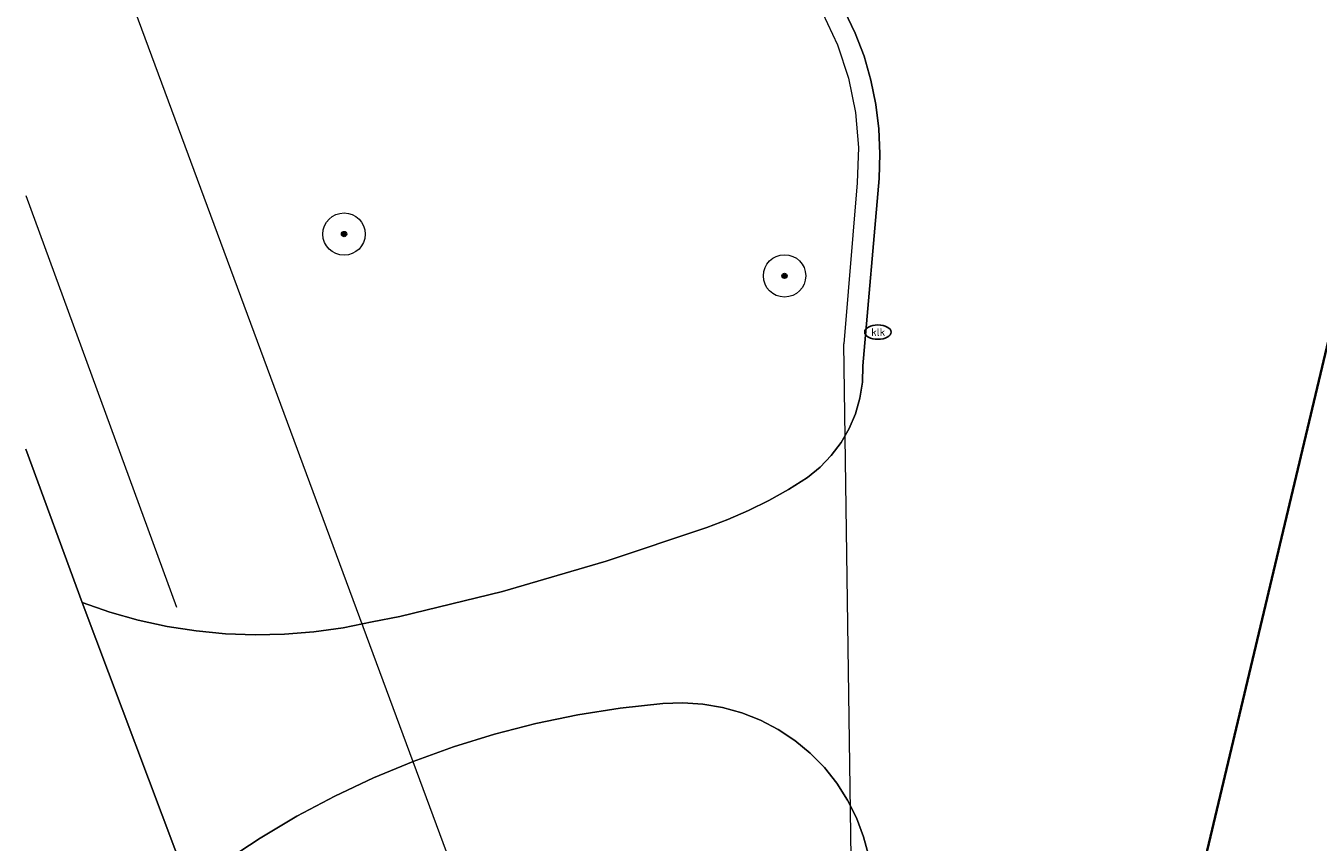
# Model space of a CAD drawing. Header units: metres. Extents: x 253395 to 254027, y 592765 to 593194.
# Tile 42 of 173: x 253395 to 253420, y 593003 to 593019. Entities that reach past the tile are written whole.
import ezdxf
from ezdxf.enums import TextEntityAlignment as Align
from ezdxf.lldxf.tags import DXFTag

# ---------------------------------------------------------------- set-up
doc = ezdxf.new("R2010")
doc.units = ezdxf.units.M
for name, color, linetype, lineweight in [('B-WE-GR-BOOM-S', 254, 'Continuous', 25), ('B-WE-GR-HAAG-G', 254, 'GR-HAAG1-SO', 13), ('B-WE-IE-MEUBILAIR-S', 254, 'Continuous', 25), ('B-WE-KG-GRENS_PERCEEL-G', 254, 'KG-PERCEEL-SO', 18), ('B-WE-OG-BEBOUWING-GV', 254, 'Continuous', 35), ('B-WE-OG-TERREIN_BEGROEID-GV', 254, 'Continuous', 18), ('B-WE-VH-OPENVERHARDING-GV', 254, 'Continuous', 18)]:
    doc.layers.add(name, color=color, linetype=linetype, lineweight=lineweight)
doc.styles.add('NLCS-ISO', font='txt')
doc.styles.get("Standard").update_dxf_attribs({"font": 'simplex.shx'})
doc.linetypes.add('GR-HAAG1-SO', pattern='A,6,[176,NLCS.SHX,S=0.125,R=0,X=0,Y=0],-2', length=8)
tags = doc.linetypes.add('KG-PERCEEL-SO', pattern='A,5.5,-2,["P",Standard,S=1.8,R=0,X=-0.5,Y=-0.9],-2,5.5,-2,[5,NLCS.SHX,S=0.75,R=0,X=0,Y=0],-2', length=19).pattern_tags.tags
tags[6] = DXFTag(74, 10)

# ---------------------------------------------------------------- blocks, each defined once
blk = doc.blocks.new('SIE-MEUBILAIR_PUT_KOLK-SO')
blk.add_ellipse((0, 0), major_axis=(1.25, 0), ratio=0.54)
at = {"style": 'NLCS-ISO'}
blk.add_text('klk', height=0.75, dxfattribs=at).set_placement((0.03, 0), align=Align.MIDDLE_CENTER)
blk = doc.blocks.new('SGR-BOOM_GBKN-SO')
at = {"linetype": 'ByBlock', "lineweight": 18}
h = blk.add_hatch(color=0, dxfattribs=at)
h.dxf.hatch_style = 1
edge = h.paths.add_edge_path()
edge.add_arc((0, 0), 0.25, 0, 360)
at = {"color": 0, "linetype": 'ByBlock', "lineweight": 18}
for radius in [2, 0.25]:
    blk.add_circle((0, 0), radius, dxfattribs=at)
at = {"color": 0, "linetype": 'ByBlock', "lineweight": 18, "style": 'NLCS-ISO'}
blk.add_attdef('SOORT', (2.5, 0), '', height=1.5, dxfattribs=at)

msp = doc.modelspace()

# ---------------------------------------------------------------- linework, layer by layer
at = {"layer": 'B-WE-GR-HAAG-G'}
msp.add_lwpolyline([(253395.499, 593015.546), (253398.343, 593007.769)], dxfattribs=at)
at = {"layer": 'B-WE-KG-GRENS_PERCEEL-G'}
for points in [[(253395.499, 593024.597), (253401.672, 593007.915), (253414.809, 592972.45), (253421.69, 592953.872), (253427.898, 592937.443), (253429.376, 592934.09), (253431.082, 592930.846), (253433.705, 592926.628), (253435.842, 592923.984), (253438.851, 592921.311), (253443.129, 592918.257), (253447.086, 592935.218), (253447.573, 592937.306)], [(253410.189, 593019.558), (253410.542, 593018.995), (253410.825, 593018.393), (253411.034, 593017.762), (253411.167, 593017.111), (253411.221, 593016.448), (253411.196, 593015.784)], [(253411.196, 593015.784), (253410.949, 593012.745)], [(253411.097, 593002.151), (253410.949, 593012.745)]]:
    msp.add_lwpolyline(points, dxfattribs=at)
at = {"layer": 'B-WE-OG-BEBOUWING-GV'}
msp.add_lwpolyline([(253475.408, 593019.255), (253432.798, 593029.362), (253431.173, 593029.747), (253431.108, 593029.759), (253431.043, 593029.77), (253430.978, 593029.78), (253430.913, 593029.79), (253430.848, 593029.799), (253429.555, 593023.957), (253428.038, 593017.102), (253421.774, 593018.573), (253421.482, 593018.642), (253420.494, 593014.483), (253416.983, 592999.701)], dxfattribs=at)
at = {"layer": 'B-WE-OG-TERREIN_BEGROEID-GV'}
for points in [[(253395.499, 593010.754), (253396.56, 593007.858), (253397.086, 593007.675), (253397.622, 593007.524), (253398.166, 593007.405), (253398.717, 593007.319), (253399.271, 593007.265), (253399.828, 593007.244), (253400.384, 593007.256), (253400.94, 593007.301), (253401.491, 593007.378), (253402.037, 593007.489), (253402.563, 593007.593), (253404.498, 593008.066), (253406.457, 593008.636), (253408.357, 593009.275), (253408.756, 593009.423), (253409.147, 593009.592), (253409.529, 593009.781), (253409.9, 593009.99), (253410.26, 593010.218), (253410.498, 593010.411), (253410.711, 593010.631), (253410.895, 593010.876), (253411.047, 593011.141), (253411.167, 593011.423), (253411.25, 593011.717), (253411.298, 593012.02), (253411.308, 593012.326), (253411.612, 593015.865), (253411.63, 593016.333), (253411.61, 593016.801), (253411.553, 593017.266), (253411.458, 593017.724), (253411.328, 593018.174), (253411.161, 593018.612), (253410.96, 593019.035)], [(253411.417, 593003.067), (253411.321, 593003.432), (253411.187, 593003.786), (253411.018, 593004.124), (253410.814, 593004.442), (253410.579, 593004.738), (253410.314, 593005.007), (253410.022, 593005.248), (253409.707, 593005.457), (253409.372, 593005.632), (253409.021, 593005.771), (253408.657, 593005.873), (253408.284, 593005.937), (253407.907, 593005.962), (253407.529, 593005.948), (253406.725, 593005.86), (253405.925, 593005.734), (253405.132, 593005.57), (253404.348, 593005.368), (253403.575, 593005.13), (253402.813, 593004.855), (253402.066, 593004.544), (253401.334, 593004.197), (253400.62, 593003.817), (253399.924, 593003.403), (253398.57, 593002.518)]]:
    msp.add_lwpolyline(points, dxfattribs=at)
at = {"layer": 'B-WE-VH-OPENVERHARDING-GV'}
for points in [[(253410.96, 593019.035), (253411.161, 593018.612), (253411.328, 593018.174), (253411.458, 593017.724), (253411.553, 593017.266), (253411.61, 593016.801), (253411.63, 593016.333), (253411.612, 593015.865), (253411.308, 593012.326), (253411.298, 593012.02), (253411.25, 593011.717), (253411.167, 593011.423), (253411.047, 593011.141), (253410.895, 593010.876), (253410.711, 593010.631), (253410.498, 593010.411), (253410.26, 593010.218), (253409.9, 593009.99), (253409.529, 593009.781), (253409.147, 593009.592), (253408.756, 593009.423), (253408.357, 593009.275), (253406.457, 593008.636), (253404.498, 593008.066), (253402.563, 593007.593), (253402.037, 593007.489), (253401.491, 593007.378), (253400.94, 593007.301), (253400.384, 593007.256), (253399.828, 593007.244), (253399.271, 593007.265), (253398.717, 593007.319), (253398.166, 593007.405), (253397.622, 593007.524), (253397.086, 593007.675), (253396.56, 593007.858), (253398.57, 593002.518), (253399.924, 593003.403), (253400.62, 593003.817), (253401.334, 593004.197), (253402.066, 593004.544), (253402.813, 593004.855), (253403.575, 593005.13), (253404.348, 593005.368), (253405.132, 593005.57), (253405.925, 593005.734), (253406.725, 593005.86), (253407.529, 593005.948), (253407.907, 593005.962), (253408.284, 593005.937), (253408.657, 593005.873), (253409.021, 593005.771), (253409.372, 593005.632), (253409.707, 593005.457), (253410.022, 593005.248), (253410.314, 593005.007), (253410.579, 593004.738), (253410.814, 593004.442), (253411.018, 593004.124), (253411.187, 593003.786), (253411.321, 593003.432), (253411.417, 593003.067)], [(253416.983, 592999.701), (253420.494, 593014.483)], [(253398.57, 593002.518), (253396.56, 593007.858), (253395.499, 593010.754)]]:
    msp.add_lwpolyline(points, dxfattribs=at)

# ---------------------------------------------------------------- block references
at = {"layer": 'B-WE-GR-BOOM-S', "xscale": 0.2, "yscale": 0.2, "zscale": 0.2}
for p in [(253401.509, 593014.815), (253409.827, 593014.026)]:
    msp.add_blockref('SGR-BOOM_GBKN-SO', p, dxfattribs=at)
at = {"layer": 'B-WE-IE-MEUBILAIR-S', "xscale": 0.2, "yscale": 0.2, "zscale": 0.2}
msp.add_blockref('SIE-MEUBILAIR_PUT_KOLK-SO', (253411.591, 593012.964), dxfattribs=at)

doc.saveas('drawing.dxf')
